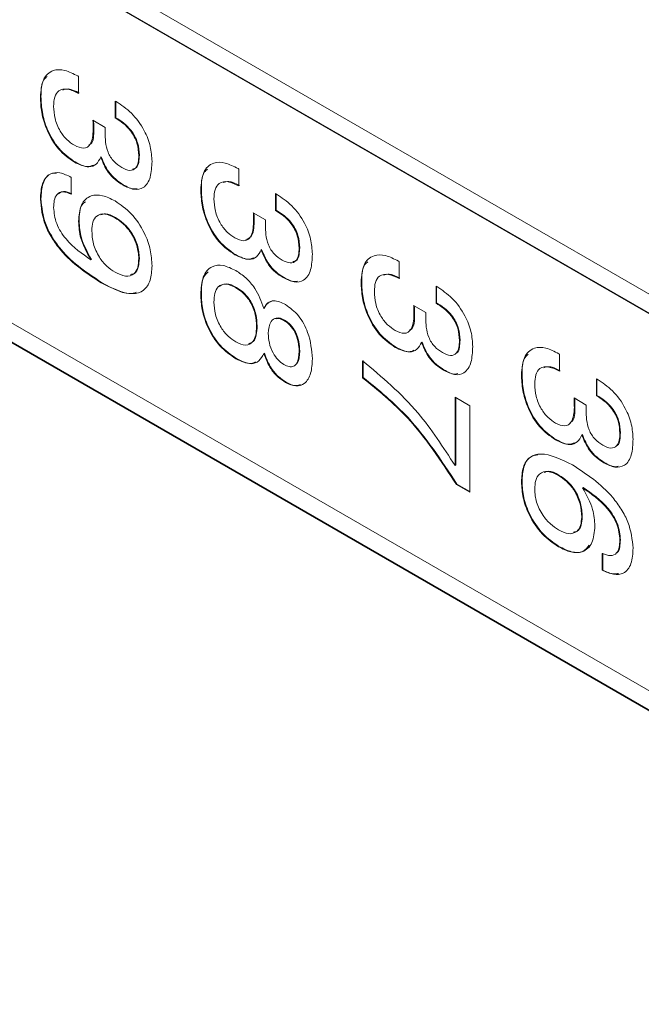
# Model space of a CAD drawing. Header units: millimetres. Extents: x 22 to 278, y 61 to 167.
# Tile 136 of 148: x 250.52 to 254.36, y 109.58 to 115.65. Entities that reach past the tile are written whole.
import ezdxf

# ---------------------------------------------------------------- set-up
doc = ezdxf.new("R2010")
doc.units = ezdxf.units.MM
doc.layers.get('0').update_dxf_attribs({"lineweight": 15})

msp = doc.modelspace()

# ---------------------------------------------------------------- linework, layer by layer
for p, q in [((239.5246, 122.5536), (264.5209, 108.1236)), ((264.5209, 108.0011), (239.5246, 122.4311)), ((264.5244, 108.0032), (239.5282, 122.4332)), ((239.5246, 120.104), (264.5209, 105.674)), ((264.5209, 105.5515), (239.5246, 119.9815)), ((264.5244, 105.5535), (239.5282, 119.9835)), ((250.8832, 115.3071), (250.8882, 115.3042)), ((250.8882, 115.3042), (250.8882, 115.1995)), ((250.656, 115.1791), (250.6525, 115.1771)), ((251.1148, 115.1524), (251.1197, 115.1497)), ((251.1148, 115.0478), (251.1148, 115.1524)), ((251.1184, 115.0498), (251.1184, 115.1504)), ((250.9767, 115.0339), (251.0522, 114.9898)), ((250.9772, 115.0299), (250.9767, 115.0339)), ((250.9804, 115.0318), (250.9772, 115.0299)), ((251.1184, 115.0498), (251.1148, 115.0478)), ((250.9824, 114.9786), (250.9789, 114.9766)), ((250.8661, 114.7767), (250.8626, 114.7747)), ((251.0283, 114.8077), (251.0247, 114.8057)), ((251.2634, 114.8184), (251.2599, 114.8163)), ((251.8732, 114.7356), (251.8781, 114.7327)), ((251.8781, 114.7327), (251.8781, 114.628)), ((250.8429, 114.6813), (250.8429, 114.5767)), ((251.164, 114.6361), (251.1604, 114.6341)), ((251.646, 114.6077), (251.6424, 114.6056)), ((250.656, 114.5491), (250.6525, 114.547)), ((252.1048, 114.581), (252.1096, 114.5782)), ((252.1048, 114.4763), (252.1048, 114.581)), ((252.1083, 114.4783), (252.1083, 114.5789)), ((252.1083, 114.4783), (252.1048, 114.4763)), ((250.8917, 114.4105), (250.8882, 114.4085)), ((251.1158, 114.4336), (251.1123, 114.4316)), ((251.9667, 114.4624), (252.0422, 114.4184)), ((251.9671, 114.4584), (251.9667, 114.4624)), ((251.9703, 114.4603), (251.9671, 114.4584)), ((251.9723, 114.4071), (251.9688, 114.4051)), ((252.0182, 114.2362), (252.0147, 114.2342)), ((252.2534, 114.2469), (252.2498, 114.2448)), ((250.9675, 114.1738), (250.964, 114.1717)), ((251.2634, 114.1826), (251.2599, 114.1805)), ((251.856, 114.2052), (251.8525, 114.2032)), ((252.8631, 114.1641), (252.8681, 114.1612)), ((252.8681, 114.1612), (252.8681, 114.0566)), ((252.1539, 114.0647), (252.1504, 114.0626)), ((251.0307, 114.0326), (251.0272, 114.0306)), ((251.8636, 114.002), (251.86, 113.9999)), ((252.6359, 114.0362), (252.6324, 114.0341)), ((253.0947, 114.0095), (253.0996, 114.0067)), ((253.0947, 113.9048), (253.0947, 114.0095)), ((253.0983, 113.9068), (253.0983, 114.0074)), ((251.646, 113.9609), (251.6424, 113.9589)), ((252.0352, 113.8744), (252.0317, 113.8724)), ((252.9566, 113.891), (253.0321, 113.8469)), ((252.9571, 113.8869), (252.9566, 113.891)), ((252.9603, 113.8888), (252.9571, 113.8869)), ((253.0983, 113.9068), (253.0947, 113.9048)), ((252.1597, 113.7996), (252.1562, 113.7975)), ((252.9623, 113.8357), (252.9588, 113.8336)), ((251.9905, 113.7619), (251.9869, 113.7598)), ((253.2433, 113.6754), (253.2398, 113.6733)), ((252.846, 113.6337), (252.8425, 113.6317)), ((253.0082, 113.6647), (253.0046, 113.6627)), ((251.8626, 113.5629), (251.859, 113.5608)), ((252.0352, 113.595), (252.0317, 113.593)), ((252.2534, 113.6094), (252.2498, 113.6074)), ((253.8531, 113.5926), (253.858, 113.5898)), ((253.858, 113.5898), (253.858, 113.4851)), ((252.6415, 113.4441), (252.6415, 113.5488)), ((252.645, 113.4462), (252.645, 113.5509)), ((253.1439, 113.4932), (253.1403, 113.4911)), ((252.645, 113.4462), (252.6415, 113.4441)), ((253.6259, 113.4647), (253.6223, 113.4626)), ((254.0847, 113.438), (254.0895, 113.4352)), ((254.0847, 113.3333), (254.0847, 113.438)), ((254.0882, 113.3353), (254.0882, 113.4359)), ((252.1698, 113.4169), (252.1663, 113.4149)), ((253.2126, 113.3238), (253.3032, 113.2715)), ((253.2126, 112.9016), (253.2126, 113.3238)), ((253.2161, 112.9037), (253.2161, 113.3218)), ((253.9466, 113.3195), (254.0221, 113.2754)), ((253.947, 113.3155), (253.9466, 113.3195)), ((253.9502, 113.3173), (253.947, 113.3155)), ((254.0882, 113.3353), (254.0847, 113.3333)), ((253.3032, 113.2715), (253.3032, 112.7376)), ((253.9522, 113.2642), (253.9487, 113.2621)), ((253.9981, 113.0933), (253.9946, 113.0912)), ((254.2333, 113.1039), (254.2297, 113.1019)), ((253.8359, 113.0622), (253.8324, 113.0602)), ((253.2161, 112.9037), (253.2126, 112.9016)), ((254.1338, 112.9217), (254.1303, 112.9196)), ((253.8535, 112.8435), (253.85, 112.8415)), ((253.2243, 112.7872), (253.2208, 112.7852)), ((253.3032, 112.7376), (253.2208, 112.7852)), ((253.3032, 112.7417), (253.2243, 112.7872)), ((253.6259, 112.8032), (253.6223, 112.8012)), ((254.0029, 112.7669), (253.9994, 112.7649)), ((253.9976, 112.5863), (253.994, 112.5843)), ((253.8539, 112.4028), (253.8504, 112.4008)), ((254.2333, 112.4439), (254.2297, 112.4419)), ((254.1209, 112.2551), (254.1209, 112.3597)), ((254.1245, 112.2571), (254.1245, 112.3618)), ((254.1245, 112.2571), (254.1209, 112.2551))]:
    msp.add_line(p, q)
for points, knots in [([(250.6525, 115.1771), (250.6554, 115.2152), (250.6613, 115.2911), (250.7225, 115.347), (250.8024, 115.3479), (250.8563, 115.3207), (250.8832, 115.3071)], [0, 0, 0, 0, 0.280115, 0.559017, 0.779197, 1, 1, 1, 1]), ([(250.656, 115.1791), (250.6567, 115.2201), (250.6576, 115.2744), (250.6872, 115.2976), (250.6945, 115.3034)], [0, 0, 0, 0, 0.753542, 1, 1, 1, 1]), ([(250.8882, 115.1995), (250.8657, 115.2103), (250.8209, 115.2317), (250.7656, 115.2232), (250.7374, 115.179), (250.7352, 115.1395), (250.7341, 115.1197)], [0, 0, 0, 0, 0.280691, 0.559402, 0.779276, 1, 1, 1, 1]), ([(250.8917, 115.2016), (250.8686, 115.2137), (250.8313, 115.2332), (250.8022, 115.2241), (250.7911, 115.2206)], [0, 0, 0, 0, 0.619235, 1, 1, 1, 1]), ([(250.8626, 114.7747), (250.8284, 114.7988), (250.7601, 114.847), (250.6895, 114.9695), (250.6567, 115.0824), (250.6539, 115.1455), (250.6525, 115.1771)], [0, 0, 0, 0, 0.279361, 0.558332, 0.778914, 1, 1, 1, 1]), ([(250.8661, 114.7767), (250.8319, 114.8008), (250.7637, 114.8491), (250.693, 114.9715), (250.6603, 115.0844), (250.6574, 115.1475), (250.656, 115.1791)], [0, 0, 0, 0, 0.279361, 0.558332, 0.778914, 1, 1, 1, 1]), ([(251.1197, 115.1497), (251.152, 115.1282), (251.2166, 115.0853), (251.2939, 114.9797), (251.3361, 114.8702), (251.3397, 114.8096), (251.3415, 114.7792)], [0, 0, 0, 0, 0.280391, 0.559399, 0.779365, 1, 1, 1, 1]), ([(250.7341, 115.1197), (250.7354, 115.0953), (250.738, 115.0465), (250.7687, 114.9703), (250.8148, 114.9109), (250.847, 114.8896), (250.8631, 114.879)], [0, 0, 0, 0, 0.280656, 0.559744, 0.779511, 1, 1, 1, 1]), ([(250.9789, 114.9766), (250.9787, 114.9865), (250.9783, 115.0041), (250.9775, 115.022), (250.9772, 115.0299)], [0, 0, 0, 0, 0.559986, 1, 1, 1, 1]), ([(250.9824, 114.9786), (250.9822, 114.9885), (250.9818, 115.0062), (250.981, 115.0241), (250.9807, 115.032)], [0, 0, 0, 0, 0.559986, 1, 1, 1, 1]), ([(251.2599, 114.8163), (251.2583, 114.8413), (251.2553, 114.8911), (251.2144, 114.9678), (251.1635, 115.0173), (251.1311, 115.0376), (251.1148, 115.0478)], [0, 0, 0, 0, 0.280224, 0.558001, 0.778617, 1, 1, 1, 1]), ([(251.2634, 114.8184), (251.2619, 114.8434), (251.2588, 114.8932), (251.2179, 114.9699), (251.167, 115.0193), (251.1346, 115.0396), (251.1184, 115.0498)], [0, 0, 0, 0, 0.280224, 0.558001, 0.778617, 1, 1, 1, 1]), ([(250.8631, 114.879), (250.8828, 114.8701), (250.922, 114.8523), (250.9728, 114.8861), (250.9766, 114.9422), (250.9789, 114.9766)], [0, 0, 0, 0, 0.280253, 0.559686, 1, 1, 1, 1]), ([(250.9521, 114.8809), (250.956, 114.8829), (250.9822, 114.8961), (250.9823, 114.9407), (250.9824, 114.9786)], [0, 0, 0, 0, 0.148643, 1, 1, 1, 1]), ([(251.0522, 114.9898), (251.0519, 114.9839), (251.0514, 114.9733), (251.0514, 114.9624), (251.0514, 114.9576)], [0, 0, 0, 0, 0.5599977, 1, 1, 1, 1]), ([(251.0514, 114.9576), (251.0519, 114.9385), (251.0529, 114.9004), (251.0642, 114.8471), (251.0851, 114.8054), (251.1136, 114.7691), (251.1384, 114.7528), (251.1549, 114.742)], [0, 0, 0, 0, 0.250796, 0.500532, 0.62557, 0.750579, 1, 1, 1, 1]), ([(251.0247, 114.8057), (251.0166, 114.7897), (251.0005, 114.7579), (250.9442, 114.7371), (250.8935, 114.7604), (250.8626, 114.7747)], [0, 0, 0, 0, 0.280899, 0.561106, 1, 1, 1, 1]), ([(250.9776, 114.7566), (250.9704, 114.7531), (250.9403, 114.7387), (250.8981, 114.7603), (250.8661, 114.7767)], [0, 0, 0, 0, 0.242008, 1, 1, 1, 1]), ([(251.1604, 114.6341), (251.1448, 114.6442), (251.1136, 114.6643), (251.06, 114.7207), (251.0381, 114.7735), (251.0247, 114.8057)], [0, 0, 0, 0, 0.2814183, 0.5622336, 1, 1, 1, 1]), ([(251.164, 114.6361), (251.1484, 114.6462), (251.1171, 114.6663), (251.0636, 114.7228), (251.0416, 114.7756), (251.0283, 114.8077)], [0, 0, 0, 0, 0.2814183, 0.5622336, 1, 1, 1, 1]), ([(251.1549, 114.742), (251.1718, 114.7338), (251.2054, 114.7175), (251.2426, 114.7339), (251.258, 114.772), (251.2593, 114.8015), (251.2599, 114.8163)], [0, 0, 0, 0, 0.279973, 0.558282, 0.778793, 1, 1, 1, 1]), ([(251.3415, 114.7792), (251.3399, 114.7456), (251.3368, 114.6785), (251.297, 114.6131), (251.2311, 114.5995), (251.184, 114.6226), (251.1604, 114.6341)], [0, 0, 0, 0, 0.280903, 0.56016, 0.779706, 1, 1, 1, 1]), ([(251.2217, 114.7325), (251.2301, 114.7345), (251.2495, 114.7392), (251.2612, 114.7747), (251.2627, 114.8038), (251.2634, 114.8184)], [0, 0, 0, 0, 0.279635, 0.63925, 1, 1, 1, 1]), ([(251.6424, 114.6056), (251.6454, 114.6437), (251.6512, 114.7196), (251.7125, 114.7755), (251.7924, 114.7764), (251.8462, 114.7492), (251.8732, 114.7356)], [0, 0, 0, 0, 0.280115, 0.559017, 0.779197, 1, 1, 1, 1]), ([(250.6525, 114.547), (250.6545, 114.5806), (250.6586, 114.6476), (250.7046, 114.7061), (250.772, 114.7158), (250.8192, 114.6928), (250.8429, 114.6813)], [0, 0, 0, 0, 0.280577, 0.559701, 0.779575, 1, 1, 1, 1]), ([(251.646, 114.6077), (251.6467, 114.6486), (251.6476, 114.703), (251.6772, 114.7262), (251.6845, 114.7319)], [0, 0, 0, 0, 0.753542, 1, 1, 1, 1]), ([(250.656, 114.5491), (250.6583, 114.5822), (250.6627, 114.6482), (250.7009, 114.7055), (250.7391, 114.7069), (250.7509, 114.7073)], [0, 0, 0, 0, 0.410234, 0.818343, 1, 1, 1, 1]), ([(251.8781, 114.628), (251.8557, 114.6388), (251.8109, 114.6602), (251.7556, 114.6517), (251.7274, 114.6075), (251.7251, 114.568), (251.724, 114.5482)], [0, 0, 0, 0, 0.280691, 0.559402, 0.779276, 1, 1, 1, 1]), ([(251.8817, 114.6301), (251.8586, 114.6422), (251.8213, 114.6617), (251.7922, 114.6526), (251.7811, 114.6491)], [0, 0, 0, 0, 0.619235, 1, 1, 1, 1]), ([(250.8429, 114.5767), (250.8253, 114.5843), (250.7902, 114.5996), (250.7531, 114.5798), (250.7362, 114.5409), (250.7348, 114.51), (250.7341, 114.4945)], [0, 0, 0, 0, 0.279747, 0.558512, 0.77895, 1, 1, 1, 1]), ([(250.8464, 114.5787), (250.8284, 114.587), (250.7955, 114.6022), (250.7738, 114.5862), (250.764, 114.5789)], [0, 0, 0, 0, 0.546161, 1, 1, 1, 1]), ([(251.2499, 114.6126), (251.2444, 114.6111), (251.2198, 114.6046), (251.1884, 114.6223), (251.164, 114.6361)], [0, 0, 0, 0, 0.223995, 1, 1, 1, 1]), ([(251.8525, 114.2032), (251.8183, 114.2273), (251.7501, 114.2755), (251.6794, 114.398), (251.6467, 114.5109), (251.6439, 114.574), (251.6424, 114.6056)], [0, 0, 0, 0, 0.279361, 0.558332, 0.778914, 1, 1, 1, 1]), ([(251.856, 114.2052), (251.8219, 114.2293), (251.7536, 114.2776), (251.683, 114.4), (251.6502, 114.513), (251.6474, 114.5761), (251.646, 114.6077)], [0, 0, 0, 0, 0.279361, 0.558332, 0.778914, 1, 1, 1, 1]), ([(251.0272, 114.0306), (250.9394, 114.0874), (250.8295, 114.1585), (250.7228, 114.3043), (250.6658, 114.4139), (250.6578, 114.4939), (250.6525, 114.547)], [0, 0, 0, 0, 0.499343, 0.62518, 0.750854, 1, 1, 1, 1]), ([(251.0307, 114.0326), (250.9429, 114.0894), (250.833, 114.1606), (250.7264, 114.3064), (250.6693, 114.4159), (250.6613, 114.4959), (250.656, 114.5491)], [0, 0, 0, 0, 0.499343, 0.62518, 0.750854, 1, 1, 1, 1]), ([(250.8882, 114.4085), (250.8913, 114.4454), (250.8974, 114.5191), (250.9573, 114.5727), (251.0345, 114.5751), (251.0869, 114.5489), (251.1131, 114.5358)], [0, 0, 0, 0, 0.279949, 0.559125, 0.779309, 1, 1, 1, 1]), ([(250.8917, 114.4105), (250.8927, 114.4502), (250.8939, 114.503), (250.9228, 114.5254), (250.93, 114.531)], [0, 0, 0, 0, 0.751389, 1, 1, 1, 1]), ([(251.1131, 114.5358), (251.1476, 114.5122), (251.2163, 114.4652), (251.2946, 114.3483), (251.3361, 114.2326), (251.3397, 114.1682), (251.3415, 114.136)], [0, 0, 0, 0, 0.27995, 0.559068, 0.779241, 1, 1, 1, 1]), ([(251.724, 114.5482), (251.7253, 114.5238), (251.7279, 114.4751), (251.7586, 114.3988), (251.8047, 114.3394), (251.8369, 114.3182), (251.8531, 114.3075)], [0, 0, 0, 0, 0.280656, 0.559744, 0.779511, 1, 1, 1, 1]), ([(252.1096, 114.5782), (252.142, 114.5567), (252.2065, 114.5138), (252.2839, 114.4082), (252.3261, 114.2987), (252.3296, 114.2381), (252.3314, 114.2077)], [0, 0, 0, 0, 0.280391, 0.559399, 0.779365, 1, 1, 1, 1]), ([(250.7341, 114.4945), (250.7372, 114.4618), (250.7419, 114.4127), (250.7769, 114.345), (250.8431, 114.2556), (250.9103, 114.209), (250.964, 114.1717)], [0, 0, 0, 0, 0.248865, 0.374362, 0.500012, 1, 1, 1, 1]), ([(252.2498, 114.2448), (252.2483, 114.2698), (252.2452, 114.3196), (252.2043, 114.3963), (252.1534, 114.4458), (252.121, 114.4661), (252.1048, 114.4763)], [0, 0, 0, 0, 0.280224, 0.558001, 0.778617, 1, 1, 1, 1]), ([(252.2534, 114.2469), (252.2518, 114.2719), (252.2488, 114.3217), (252.2079, 114.3984), (252.1569, 114.4478), (252.1245, 114.4681), (252.1083, 114.4783)], [0, 0, 0, 0, 0.280224, 0.558001, 0.778617, 1, 1, 1, 1]), ([(250.964, 114.1717), (250.9393, 114.2168), (250.895, 114.2974), (250.8903, 114.3745), (250.8882, 114.4085)], [0, 0, 0, 0, 0.558275, 1, 1, 1, 1]), ([(250.9675, 114.1738), (250.9428, 114.2188), (250.8986, 114.2995), (250.8938, 114.3765), (250.8917, 114.4105)], [0, 0, 0, 0, 0.558275, 1, 1, 1, 1]), ([(251.1123, 114.4316), (251.0911, 114.4418), (251.0489, 114.4623), (250.9995, 114.4489), (250.9732, 114.408), (250.9709, 114.3711), (250.9698, 114.3526)], [0, 0, 0, 0, 0.280273, 0.559272, 0.7793, 1, 1, 1, 1]), ([(251.1158, 114.4336), (251.0941, 114.4453), (251.0603, 114.4633), (251.0351, 114.4532), (251.0261, 114.4496)], [0, 0, 0, 0, 0.645313, 1, 1, 1, 1]), ([(251.2599, 114.1805), (251.2579, 114.2069), (251.254, 114.2595), (251.2143, 114.3395), (251.1635, 114.3982), (251.1294, 114.4205), (251.1123, 114.4316)], [0, 0, 0, 0, 0.279985, 0.558971, 0.779234, 1, 1, 1, 1]), ([(251.2634, 114.1826), (251.2615, 114.2089), (251.2576, 114.2615), (251.2178, 114.3415), (251.1671, 114.4003), (251.1329, 114.4225), (251.1158, 114.4336)], [0, 0, 0, 0, 0.279985, 0.558971, 0.779234, 1, 1, 1, 1]), ([(251.8531, 114.3075), (251.8727, 114.2986), (251.9119, 114.2808), (251.9627, 114.3146), (251.9665, 114.3708), (251.9688, 114.4051)], [0, 0, 0, 0, 0.280253, 0.559686, 1, 1, 1, 1]), ([(251.9213, 114.2971), (251.9331, 114.3019), (251.9687, 114.3163), (251.9709, 114.3708), (251.9723, 114.4071)], [0, 0, 0, 0, 0.333993, 1, 1, 1, 1]), ([(251.9688, 114.4051), (251.9686, 114.415), (251.9682, 114.4327), (251.9675, 114.4506), (251.9671, 114.4584)], [0, 0, 0, 0, 0.559986, 1, 1, 1, 1]), ([(251.9723, 114.4071), (251.9721, 114.417), (251.9718, 114.4347), (251.971, 114.4526), (251.9706, 114.4605)], [0, 0, 0, 0, 0.559986, 1, 1, 1, 1]), ([(252.0422, 114.4184), (252.0419, 114.4124), (252.0414, 114.4018), (252.0413, 114.3909), (252.0413, 114.3861)], [0, 0, 0, 0, 0.559998, 1, 1, 1, 1]), ([(250.9698, 114.3526), (250.9714, 114.3261), (250.9745, 114.2734), (251.0104, 114.1914), (251.0612, 114.1297), (251.0958, 114.1071), (251.1131, 114.0958)], [0, 0, 0, 0, 0.28047, 0.559328, 0.779293, 1, 1, 1, 1]), ([(252.0413, 114.3861), (252.0418, 114.367), (252.0428, 114.3289), (252.0542, 114.2756), (252.0751, 114.234), (252.1036, 114.1976), (252.1284, 114.1813), (252.1449, 114.1705)], [0, 0, 0, 0, 0.250796, 0.500532, 0.62557, 0.750579, 1, 1, 1, 1]), ([(252.0147, 114.2342), (252.0066, 114.2182), (251.9904, 114.1864), (251.9342, 114.1656), (251.8835, 114.1889), (251.8525, 114.2032)], [0, 0, 0, 0, 0.280899, 0.561106, 1, 1, 1, 1]), ([(252.1504, 114.0626), (252.1348, 114.0727), (252.1035, 114.0928), (252.05, 114.1492), (252.0281, 114.202), (252.0147, 114.2342)], [0, 0, 0, 0, 0.281418, 0.562234, 1, 1, 1, 1]), ([(252.1539, 114.0647), (252.1383, 114.0747), (252.1071, 114.0949), (252.0535, 114.1513), (252.0316, 114.2041), (252.0182, 114.2362)], [0, 0, 0, 0, 0.281418, 0.562234, 1, 1, 1, 1]), ([(252.1449, 114.1705), (252.1617, 114.1623), (252.1954, 114.146), (252.2325, 114.1624), (252.2479, 114.2005), (252.2492, 114.23), (252.2498, 114.2448)], [0, 0, 0, 0, 0.279973, 0.558282, 0.778793, 1, 1, 1, 1]), ([(252.2116, 114.161), (252.2201, 114.163), (252.2394, 114.1677), (252.2512, 114.2032), (252.2526, 114.2323), (252.2534, 114.2469)], [0, 0, 0, 0, 0.279635, 0.63925, 1, 1, 1, 1]), ([(251.1131, 114.0958), (251.1352, 114.0851), (251.1791, 114.0639), (251.2303, 114.0789), (251.2566, 114.1227), (251.2588, 114.1612), (251.2599, 114.1805)], [0, 0, 0, 0, 0.280163, 0.559091, 0.779276, 1, 1, 1, 1]), ([(251.2088, 114.0817), (251.2175, 114.0831), (251.2407, 114.0867), (251.2597, 114.1257), (251.2622, 114.1636), (251.2634, 114.1826)], [0, 0, 0, 0, 0.22747, 0.613263, 1, 1, 1, 1]), ([(251.9676, 114.1851), (251.9603, 114.1816), (251.9303, 114.1672), (251.8881, 114.1888), (251.856, 114.2052)], [0, 0, 0, 0, 0.2420084, 1, 1, 1, 1]), ([(252.3314, 114.2077), (252.3299, 114.1741), (252.3267, 114.107), (252.287, 114.0417), (252.2211, 114.028), (252.174, 114.0511), (252.1504, 114.0626)], [0, 0, 0, 0, 0.280903, 0.56016, 0.779706, 1, 1, 1, 1]), ([(252.6324, 114.0341), (252.6353, 114.0722), (252.6412, 114.1481), (252.7024, 114.204), (252.7823, 114.2049), (252.8362, 114.1777), (252.8631, 114.1641)], [0, 0, 0, 0, 0.280115, 0.559017, 0.779197, 1, 1, 1, 1]), ([(251.3415, 114.136), (251.3396, 114.1043), (251.3358, 114.0409), (251.293, 113.9773), (251.1921, 113.9483), (251.0951, 113.9967), (251.0272, 114.0306)], [0, 0, 0, 0, 0.187322, 0.37406, 0.561042, 1, 1, 1, 1]), ([(251.6424, 113.9589), (251.6448, 113.9966), (251.6496, 114.0718), (251.703, 114.1355), (251.7793, 114.1444), (251.8324, 114.1183), (251.859, 114.1052)], [0, 0, 0, 0, 0.280486, 0.559574, 0.779479, 1, 1, 1, 1]), ([(251.859, 114.1052), (251.8798, 114.0916), (251.9212, 114.0645), (251.9903, 113.9853), (252.016, 113.9152), (252.0317, 113.8724)], [0, 0, 0, 0, 0.2812912, 0.561761, 1, 1, 1, 1]), ([(252.6359, 114.0362), (252.6366, 114.0771), (252.6375, 114.1315), (252.6671, 114.1547), (252.6744, 114.1604)], [0, 0, 0, 0, 0.753542, 1, 1, 1, 1]), ([(251.646, 113.9609), (251.6467, 114.0007), (251.6477, 114.0593), (251.6779, 114.0882), (251.6876, 114.0974)], [0, 0, 0, 0, 0.679746, 1, 1, 1, 1]), ([(252.2398, 114.0411), (252.2343, 114.0396), (252.2098, 114.0331), (252.1783, 114.0509), (252.1539, 114.0647)], [0, 0, 0, 0, 0.223995, 1, 1, 1, 1]), ([(252.8681, 114.0566), (252.8456, 114.0673), (252.8008, 114.0887), (252.7455, 114.0802), (252.7173, 114.036), (252.7151, 113.9965), (252.714, 113.9767)], [0, 0, 0, 0, 0.280691, 0.559402, 0.779276, 1, 1, 1, 1]), ([(252.8716, 114.0586), (252.8485, 114.0707), (252.8112, 114.0902), (252.7821, 114.0811), (252.771, 114.0776)], [0, 0, 0, 0, 0.619235, 1, 1, 1, 1]), ([(251.2462, 113.9722), (251.2393, 113.9697), (251.1807, 113.9485), (251.101, 113.9932), (251.0307, 114.0326)], [0, 0, 0, 0, 0.117722, 1, 1, 1, 1]), ([(251.86, 113.9999), (251.8389, 114.0101), (251.7967, 114.0303), (251.7494, 114.0117), (251.7268, 113.9672), (251.7249, 113.9301), (251.724, 113.9116)], [0, 0, 0, 0, 0.279995, 0.558696, 0.778998, 1, 1, 1, 1]), ([(251.8636, 114.002), (251.842, 114.0127), (251.8001, 114.0335), (251.7708, 114.0159), (251.7566, 114.0074)], [0, 0, 0, 0, 0.515147, 1, 1, 1, 1]), ([(251.9869, 113.7598), (251.9857, 113.7841), (251.9832, 113.8325), (251.9537, 113.9083), (251.9081, 113.9681), (251.8761, 113.9893), (251.86, 113.9999)], [0, 0, 0, 0, 0.280768, 0.5598348, 0.7795757, 1, 1, 1, 1]), ([(251.9905, 113.7619), (251.9892, 113.7861), (251.9867, 113.8345), (251.9572, 113.9103), (251.9116, 113.9701), (251.8796, 113.9913), (251.8636, 114.002)], [0, 0, 0, 0, 0.280768, 0.5598348, 0.7795757, 1, 1, 1, 1]), ([(252.8425, 113.6317), (252.8083, 113.6558), (252.74, 113.7041), (252.6694, 113.8265), (252.6366, 113.9394), (252.6338, 114.0025), (252.6324, 114.0341)], [0, 0, 0, 0, 0.279361, 0.558332, 0.778914, 1, 1, 1, 1]), ([(252.846, 113.6337), (252.8118, 113.6579), (252.7436, 113.7061), (252.6729, 113.8285), (252.6401, 113.9415), (252.6373, 114.0046), (252.6359, 114.0362)], [0, 0, 0, 0, 0.279361, 0.558332, 0.778914, 1, 1, 1, 1]), ([(253.0996, 114.0067), (253.1319, 113.9852), (253.1965, 113.9423), (253.2738, 113.8367), (253.316, 113.7272), (253.3196, 113.6666), (253.3214, 113.6362)], [0, 0, 0, 0, 0.280391, 0.559399, 0.779365, 1, 1, 1, 1]), ([(251.859, 113.5608), (251.825, 113.5844), (251.7569, 113.6313), (251.6828, 113.7506), (251.6469, 113.8642), (251.6439, 113.9273), (251.6424, 113.9589)], [0, 0, 0, 0, 0.279707, 0.55861, 0.779038, 1, 1, 1, 1]), ([(251.8626, 113.5629), (251.8285, 113.5864), (251.7604, 113.6334), (251.6864, 113.7526), (251.6504, 113.8662), (251.6475, 113.9293), (251.646, 113.9609)], [0, 0, 0, 0, 0.279707, 0.55861, 0.779038, 1, 1, 1, 1]), ([(252.0317, 113.8724), (252.039, 113.8846), (252.0536, 113.9092), (252.0991, 113.9272), (252.1408, 113.9081), (252.1663, 113.8964)], [0, 0, 0, 0, 0.281037, 0.561354, 1, 1, 1, 1]), ([(252.714, 113.9767), (252.7153, 113.9523), (252.7179, 113.9036), (252.7486, 113.8273), (252.7947, 113.7679), (252.8269, 113.7467), (252.843, 113.736)], [0, 0, 0, 0, 0.280656, 0.559744, 0.779511, 1, 1, 1, 1]), ([(251.724, 113.9116), (251.7255, 113.8863), (251.7283, 113.836), (251.762, 113.7574), (251.8103, 113.6977), (251.8434, 113.6759), (251.86, 113.6649)], [0, 0, 0, 0, 0.280468, 0.559562, 0.779464, 1, 1, 1, 1]), ([(252.0352, 113.8744), (252.0421, 113.8876), (252.0524, 113.9075), (252.0721, 113.9129), (252.0786, 113.9147)], [0, 0, 0, 0, 0.663814, 1, 1, 1, 1]), ([(252.1663, 113.8964), (252.1942, 113.8757), (252.2501, 113.8342), (252.3199, 113.7012), (252.3271, 113.6143), (252.3314, 113.5611)], [0, 0, 0, 0, 0.27964, 0.559965, 1, 1, 1, 1]), ([(252.9588, 113.8336), (252.9586, 113.8435), (252.9582, 113.8612), (252.9574, 113.8791), (252.9571, 113.8869)], [0, 0, 0, 0, 0.559986, 1, 1, 1, 1]), ([(252.9623, 113.8357), (252.9621, 113.8456), (252.9617, 113.8632), (252.9609, 113.8811), (252.9606, 113.889)], [0, 0, 0, 0, 0.559986, 1, 1, 1, 1]), ([(253.2398, 113.6733), (253.2382, 113.6984), (253.2352, 113.7481), (253.1943, 113.8249), (253.1434, 113.8743), (253.111, 113.8946), (253.0947, 113.9048)], [0, 0, 0, 0, 0.280224, 0.558001, 0.778617, 1, 1, 1, 1]), ([(253.2433, 113.6754), (253.2418, 113.7004), (253.2387, 113.7502), (253.1978, 113.8269), (253.1469, 113.8763), (253.1145, 113.8966), (253.0983, 113.9068)], [0, 0, 0, 0, 0.280224, 0.558001, 0.778617, 1, 1, 1, 1]), ([(252.1562, 113.7975), (252.1401, 113.8044), (252.1079, 113.8182), (252.0664, 113.7903), (252.0621, 113.745), (252.0595, 113.7173)], [0, 0, 0, 0, 0.280025, 0.560304, 1, 1, 1, 1]), ([(252.1597, 113.7996), (252.1426, 113.8086), (252.122, 113.8195), (252.1091, 113.8103), (252.1069, 113.8088)], [0, 0, 0, 0, 0.830475, 1, 1, 1, 1]), ([(252.2498, 113.6074), (252.249, 113.6263), (252.2472, 113.6639), (252.2277, 113.7227), (252.1939, 113.7721), (252.1688, 113.789), (252.1562, 113.7975)], [0, 0, 0, 0, 0.281051, 0.5604991, 0.7799093, 1, 1, 1, 1]), ([(252.2534, 113.6094), (252.2525, 113.6283), (252.2508, 113.6659), (252.2313, 113.7247), (252.1974, 113.7741), (252.1723, 113.7911), (252.1597, 113.7996)], [0, 0, 0, 0, 0.281051, 0.5604991, 0.7799093, 1, 1, 1, 1]), ([(252.843, 113.736), (252.8627, 113.7271), (252.9019, 113.7093), (252.9527, 113.7431), (252.9565, 113.7993), (252.9588, 113.8336)], [0, 0, 0, 0, 0.2802531, 0.5596856, 1, 1, 1, 1]), ([(252.932, 113.7379), (252.9359, 113.7399), (252.9621, 113.7531), (252.9622, 113.7977), (252.9623, 113.8357)], [0, 0, 0, 0, 0.148643, 1, 1, 1, 1]), ([(253.0321, 113.8469), (253.0318, 113.8409), (253.0313, 113.8303), (253.0313, 113.8194), (253.0313, 113.8147)], [0, 0, 0, 0, 0.5599977, 1, 1, 1, 1]), ([(253.0313, 113.8147), (253.0318, 113.7955), (253.0328, 113.7574), (253.0441, 113.7041), (253.065, 113.6625), (253.0935, 113.6261), (253.1183, 113.6098), (253.1348, 113.599)], [0, 0, 0, 0, 0.250796, 0.500532, 0.62557, 0.750579, 1, 1, 1, 1]), ([(251.86, 113.6649), (251.8806, 113.6555), (251.9217, 113.6367), (251.9649, 113.6603), (251.9845, 113.7057), (251.9861, 113.7418), (251.9869, 113.7598)], [0, 0, 0, 0, 0.279546, 0.558276, 0.778819, 1, 1, 1, 1]), ([(251.9365, 113.6543), (251.9477, 113.6578), (251.9719, 113.6652), (251.9877, 113.7084), (251.9896, 113.744), (251.9905, 113.7619)], [0, 0, 0, 0, 0.303667, 0.65133, 1, 1, 1, 1]), ([(252.0595, 113.7173), (252.0605, 113.6982), (252.0624, 113.66), (252.0845, 113.6009), (252.1182, 113.5514), (252.1435, 113.534), (252.1562, 113.5254)], [0, 0, 0, 0, 0.2807915, 0.5603116, 0.779949, 1, 1, 1, 1]), ([(253.221, 113.5976), (253.2223, 113.598), (253.2337, 113.6022), (253.2405, 113.6326), (253.2424, 113.6611), (253.2433, 113.6754)], [0, 0, 0, 0, 0.0582714, 0.5283939, 1, 1, 1, 1]), ([(253.0046, 113.6627), (252.9965, 113.6467), (252.9804, 113.6149), (252.9241, 113.5941), (252.8734, 113.6175), (252.8425, 113.6317)], [0, 0, 0, 0, 0.280899, 0.561106, 1, 1, 1, 1]), ([(252.9575, 113.6136), (252.9503, 113.6101), (252.9202, 113.5957), (252.878, 113.6173), (252.846, 113.6337)], [0, 0, 0, 0, 0.242008, 1, 1, 1, 1]), ([(253.1403, 113.4911), (253.1247, 113.5012), (253.0935, 113.5213), (253.0399, 113.5778), (253.018, 113.6305), (253.0046, 113.6627)], [0, 0, 0, 0, 0.281418, 0.562234, 1, 1, 1, 1]), ([(253.1439, 113.4932), (253.1282, 113.5032), (253.097, 113.5234), (253.0435, 113.5798), (253.0215, 113.6326), (253.0082, 113.6647)], [0, 0, 0, 0, 0.281418, 0.562234, 1, 1, 1, 1]), ([(253.1348, 113.599), (253.1517, 113.5908), (253.1853, 113.5745), (253.2225, 113.5909), (253.2379, 113.629), (253.2392, 113.6585), (253.2398, 113.6733)], [0, 0, 0, 0, 0.279973, 0.558282, 0.778793, 1, 1, 1, 1]), ([(253.3214, 113.6362), (253.3198, 113.6026), (253.3167, 113.5355), (253.2769, 113.4702), (253.211, 113.4565), (253.1639, 113.4796), (253.1403, 113.4911)], [0, 0, 0, 0, 0.280903, 0.56016, 0.779706, 1, 1, 1, 1]), ([(253.6223, 113.4626), (253.6253, 113.5007), (253.6311, 113.5767), (253.6924, 113.6326), (253.7723, 113.6335), (253.8261, 113.6062), (253.8531, 113.5926)], [0, 0, 0, 0, 0.280115, 0.559017, 0.779197, 1, 1, 1, 1]), ([(252.0317, 113.593), (252.0227, 113.5766), (252.0048, 113.5438), (251.9456, 113.5211), (251.8919, 113.5458), (251.859, 113.5608)], [0, 0, 0, 0, 0.280919, 0.561169, 1, 1, 1, 1]), ([(251.9799, 113.5416), (251.9724, 113.538), (251.9409, 113.5229), (251.8965, 113.5455), (251.8626, 113.5629)], [0, 0, 0, 0, 0.23583, 1, 1, 1, 1]), ([(252.1663, 113.4149), (252.1503, 113.4252), (252.1185, 113.4459), (252.0653, 113.5065), (252.0444, 113.5602), (252.0317, 113.593)], [0, 0, 0, 0, 0.281152, 0.561484, 1, 1, 1, 1]), ([(252.1698, 113.4169), (252.1538, 113.4273), (252.122, 113.4479), (252.0689, 113.5085), (252.048, 113.5622), (252.0352, 113.595)], [0, 0, 0, 0, 0.281152, 0.561484, 1, 1, 1, 1]), ([(252.1562, 113.5254), (252.1668, 113.5201), (252.1881, 113.5096), (252.2163, 113.5125), (252.2451, 113.5388), (252.2479, 113.5792), (252.2498, 113.6074)], [0, 0, 0, 0, 0.1872321, 0.3740206, 0.5611578, 1, 1, 1, 1]), ([(252.3314, 113.5611), (252.3297, 113.5298), (252.3264, 113.4672), (252.2897, 113.4068), (252.2324, 113.385), (252.1883, 113.4049), (252.1663, 113.4149)], [0, 0, 0, 0, 0.280879, 0.560627, 0.780313, 1, 1, 1, 1]), ([(252.229, 113.5265), (252.2322, 113.529), (252.2514, 113.5442), (252.2525, 113.5797), (252.2534, 113.6094)], [0, 0, 0, 0, 0.163464, 1, 1, 1, 1]), ([(253.6259, 113.4647), (253.6266, 113.5056), (253.6275, 113.56), (253.6571, 113.5832), (253.6644, 113.5889)], [0, 0, 0, 0, 0.753542, 1, 1, 1, 1]), ([(252.6415, 113.5488), (252.7603, 113.4493), (252.9728, 113.2713), (253.1392, 113.0147), (253.2126, 112.9016)], [0, 0, 0, 0, 0.559313, 1, 1, 1, 1]), ([(253.2298, 113.4696), (253.2243, 113.4681), (253.1997, 113.4616), (253.1683, 113.4794), (253.1439, 113.4932)], [0, 0, 0, 0, 0.223995, 1, 1, 1, 1]), ([(253.858, 113.4851), (253.8356, 113.4958), (253.7908, 113.5172), (253.7355, 113.5088), (253.7073, 113.4645), (253.705, 113.425), (253.7039, 113.4052)], [0, 0, 0, 0, 0.280691, 0.559402, 0.779276, 1, 1, 1, 1]), ([(253.8616, 113.4871), (253.8385, 113.4992), (253.8012, 113.5188), (253.7721, 113.5096), (253.761, 113.5061)], [0, 0, 0, 0, 0.619235, 1, 1, 1, 1]), ([(253.2208, 112.7852), (253.1246, 112.9309), (252.9527, 113.1914), (252.7366, 113.3669), (252.6415, 113.4441)], [0, 0, 0, 0, 0.5595515, 1, 1, 1, 1]), ([(253.2243, 112.7872), (253.1281, 112.933), (252.9562, 113.1935), (252.7402, 113.3689), (252.645, 113.4462)], [0, 0, 0, 0, 0.5595515, 1, 1, 1, 1]), ([(253.8324, 113.0602), (253.7982, 113.0843), (253.73, 113.1326), (253.6593, 113.255), (253.6266, 113.3679), (253.6238, 113.4311), (253.6223, 113.4626)], [0, 0, 0, 0, 0.279361, 0.558332, 0.778914, 1, 1, 1, 1]), ([(253.8359, 113.0622), (253.8018, 113.0864), (253.7335, 113.1346), (253.6629, 113.257), (253.6301, 113.37), (253.6273, 113.4331), (253.6259, 113.4647)], [0, 0, 0, 0, 0.279361, 0.558332, 0.778914, 1, 1, 1, 1]), ([(254.0895, 113.4352), (254.1219, 113.4137), (254.1864, 113.3708), (254.2638, 113.2652), (254.306, 113.1558), (254.3095, 113.0951), (254.3113, 113.0647)], [0, 0, 0, 0, 0.280391, 0.559399, 0.779365, 1, 1, 1, 1]), ([(252.2572, 113.4027), (252.2497, 113.3994), (252.2255, 113.3886), (252.1925, 113.4054), (252.1698, 113.4169)], [0, 0, 0, 0, 0.3132147, 1, 1, 1, 1]), ([(253.7039, 113.4052), (253.7052, 113.3808), (253.7078, 113.3321), (253.7385, 113.2559), (253.7846, 113.1964), (253.8168, 113.1752), (253.833, 113.1646)], [0, 0, 0, 0, 0.280656, 0.559744, 0.779511, 1, 1, 1, 1]), ([(253.9487, 113.2621), (253.9485, 113.272), (253.9481, 113.2897), (253.9474, 113.3076), (253.947, 113.3155)], [0, 0, 0, 0, 0.559986, 1, 1, 1, 1]), ([(253.9522, 113.2642), (253.952, 113.2741), (253.9517, 113.2917), (253.9509, 113.3096), (253.9505, 113.3175)], [0, 0, 0, 0, 0.559986, 1, 1, 1, 1]), ([(254.2297, 113.1019), (254.2282, 113.1269), (254.2251, 113.1767), (254.1842, 113.2534), (254.1333, 113.3028), (254.1009, 113.3231), (254.0847, 113.3333)], [0, 0, 0, 0, 0.280224, 0.558001, 0.778617, 1, 1, 1, 1]), ([(254.2333, 113.1039), (254.2317, 113.1289), (254.2287, 113.1787), (254.1878, 113.2554), (254.1368, 113.3048), (254.1044, 113.3252), (254.0882, 113.3353)], [0, 0, 0, 0, 0.280224, 0.558001, 0.778617, 1, 1, 1, 1]), ([(253.833, 113.1646), (253.8526, 113.1556), (253.8918, 113.1378), (253.9426, 113.1716), (253.9464, 113.2278), (253.9487, 113.2621)], [0, 0, 0, 0, 0.280253, 0.559686, 1, 1, 1, 1]), ([(253.922, 113.1664), (253.9258, 113.1684), (253.952, 113.1816), (253.9521, 113.2262), (253.9522, 113.2642)], [0, 0, 0, 0, 0.148643, 1, 1, 1, 1]), ([(254.0221, 113.2754), (254.0218, 113.2695), (254.0213, 113.2589), (254.0212, 113.248), (254.0212, 113.2432)], [0, 0, 0, 0, 0.559998, 1, 1, 1, 1]), ([(254.0212, 113.2432), (254.0217, 113.2241), (254.0227, 113.1859), (254.0341, 113.1327), (254.055, 113.091), (254.0835, 113.0546), (254.1083, 113.0383), (254.1248, 113.0275)], [0, 0, 0, 0, 0.250796, 0.500532, 0.62557, 0.750579, 1, 1, 1, 1]), ([(253.9946, 113.0912), (253.9865, 113.0753), (253.9703, 113.0434), (253.9141, 113.0227), (253.8634, 113.046), (253.8324, 113.0602)], [0, 0, 0, 0, 0.280899, 0.561106, 1, 1, 1, 1]), ([(254.1303, 112.9196), (254.1147, 112.9297), (254.0834, 112.9498), (254.0299, 113.0063), (254.008, 113.0591), (253.9946, 113.0912)], [0, 0, 0, 0, 0.281418, 0.562234, 1, 1, 1, 1]), ([(254.1338, 112.9217), (254.1182, 112.9318), (254.087, 112.9519), (254.0334, 113.0083), (254.0115, 113.0611), (253.9981, 113.0933)], [0, 0, 0, 0, 0.281418, 0.562234, 1, 1, 1, 1]), ([(254.1248, 113.0275), (254.1416, 113.0193), (254.1753, 113.003), (254.2124, 113.0194), (254.2278, 113.0575), (254.2291, 113.0871), (254.2297, 113.1019)], [0, 0, 0, 0, 0.279973, 0.558282, 0.778793, 1, 1, 1, 1]), ([(254.211, 113.0261), (254.2122, 113.0265), (254.2236, 113.0307), (254.2305, 113.0611), (254.2323, 113.0896), (254.2333, 113.1039)], [0, 0, 0, 0, 0.058271, 0.528394, 1, 1, 1, 1]), ([(253.9475, 113.0421), (253.9402, 113.0386), (253.9102, 113.0243), (253.868, 113.0459), (253.8359, 113.0622)], [0, 0, 0, 0, 0.242008, 1, 1, 1, 1]), ([(254.3113, 113.0647), (254.3098, 113.0311), (254.3066, 112.9641), (254.2669, 112.8987), (254.201, 112.8851), (254.1539, 112.9081), (254.1303, 112.9196)], [0, 0, 0, 0, 0.280903, 0.5601602, 0.7797064, 1, 1, 1, 1]), ([(253.6223, 112.8012), (253.6243, 112.8328), (253.6281, 112.8961), (253.6709, 112.9596), (253.772, 112.9879), (253.8688, 112.9396), (253.9367, 112.9058)], [0, 0, 0, 0, 0.187308, 0.373997, 0.560972, 1, 1, 1, 1]), ([(253.6259, 112.8032), (253.6279, 112.8346), (253.632, 112.8972), (253.6685, 112.9578), (253.7081, 112.9652), (253.7241, 112.9682)], [0, 0, 0, 0, 0.37456, 0.747883, 1, 1, 1, 1]), ([(253.9367, 112.9058), (254.024, 112.8492), (254.1333, 112.7783), (254.2396, 112.6336), (254.2973, 112.525), (254.3057, 112.4452), (254.3113, 112.3921)], [0, 0, 0, 0, 0.499466, 0.62531, 0.750994, 1, 1, 1, 1]), ([(254.2197, 112.8981), (254.2142, 112.8966), (254.1897, 112.8901), (254.1582, 112.9079), (254.1338, 112.9217)], [0, 0, 0, 0, 0.223995, 1, 1, 1, 1]), ([(253.85, 112.8415), (253.8279, 112.8521), (253.7839, 112.8733), (253.7333, 112.8572), (253.7072, 112.8131), (253.705, 112.7745), (253.7039, 112.7552)], [0, 0, 0, 0, 0.280146, 0.559018, 0.779227, 1, 1, 1, 1]), ([(253.8535, 112.8435), (253.8307, 112.8557), (253.7964, 112.8742), (253.7712, 112.863), (253.7627, 112.8592)], [0, 0, 0, 0, 0.661937, 1, 1, 1, 1]), ([(253.994, 112.5843), (253.9925, 112.6108), (253.9894, 112.6636), (253.9533, 112.746), (253.9021, 112.8075), (253.8674, 112.8301), (253.85, 112.8415)], [0, 0, 0, 0, 0.280506, 0.559256, 0.779276, 1, 1, 1, 1]), ([(253.9976, 112.5863), (253.996, 112.6128), (253.9929, 112.6657), (253.9568, 112.7481), (253.9056, 112.8095), (253.8709, 112.8322), (253.8535, 112.8435)], [0, 0, 0, 0, 0.280506, 0.559256, 0.779276, 1, 1, 1, 1]), ([(253.8504, 112.4008), (253.8159, 112.4244), (253.7471, 112.4715), (253.6694, 112.5889), (253.6278, 112.7046), (253.6242, 112.7689), (253.6223, 112.8012)], [0, 0, 0, 0, 0.279903, 0.559103, 0.779286, 1, 1, 1, 1]), ([(253.8539, 112.4028), (253.8195, 112.4264), (253.7506, 112.4735), (253.6729, 112.5909), (253.6313, 112.7066), (253.6277, 112.771), (253.6259, 112.8032)], [0, 0, 0, 0, 0.279903, 0.559103, 0.779286, 1, 1, 1, 1]), ([(253.9994, 112.7649), (254.0242, 112.7201), (254.0686, 112.6398), (254.0735, 112.563), (254.0756, 112.529)], [0, 0, 0, 0, 0.558415, 1, 1, 1, 1]), ([(254.2297, 112.4419), (254.2266, 112.4746), (254.222, 112.5239), (254.1867, 112.5915), (254.1206, 112.6811), (254.0532, 112.7277), (253.9994, 112.7649)], [0, 0, 0, 0, 0.248941, 0.37441, 0.50003, 1, 1, 1, 1]), ([(254.2333, 112.4439), (254.2302, 112.4767), (254.2255, 112.5259), (254.1903, 112.5936), (254.1241, 112.6832), (254.0568, 112.7297), (254.0029, 112.7669)], [0, 0, 0, 0, 0.248941, 0.37441, 0.50003, 1, 1, 1, 1]), ([(253.7039, 112.7552), (253.7059, 112.729), (253.7098, 112.6766), (253.7496, 112.5972), (253.7998, 112.5384), (253.8338, 112.5163), (253.8508, 112.5052)], [0, 0, 0, 0, 0.279951, 0.5590384, 0.7792391, 1, 1, 1, 1]), ([(253.8508, 112.5052), (253.8721, 112.4949), (253.9144, 112.4744), (253.9638, 112.4882), (253.9905, 112.5288), (253.9928, 112.5658), (253.994, 112.5843)], [0, 0, 0, 0, 0.280269, 0.559276, 0.779344, 1, 1, 1, 1]), ([(253.9442, 112.4914), (253.9522, 112.4925), (253.9744, 112.4957), (253.9936, 112.5318), (253.9962, 112.5682), (253.9976, 112.5863)], [0, 0, 0, 0, 0.221273, 0.610116, 1, 1, 1, 1]), ([(254.0756, 112.529), (254.0726, 112.492), (254.0666, 112.418), (254.0065, 112.3643), (253.9293, 112.3613), (253.8767, 112.3876), (253.8504, 112.4008)], [0, 0, 0, 0, 0.279991, 0.559145, 0.779291, 1, 1, 1, 1]), ([(254.0412, 112.4104), (254.0291, 112.3953), (254.0029, 112.3626), (253.9321, 112.3642), (253.88, 112.3899), (253.8539, 112.4028)], [0, 0, 0, 0, 0.298844, 0.648974, 1, 1, 1, 1]), ([(254.1209, 112.3597), (254.1383, 112.353), (254.1728, 112.3395), (254.2111, 112.3564), (254.2278, 112.3956), (254.2291, 112.4264), (254.2297, 112.4419)], [0, 0, 0, 0, 0.280259, 0.558792, 0.779085, 1, 1, 1, 1]), ([(254.2094, 112.3631), (254.2108, 112.3636), (254.2227, 112.3682), (254.2304, 112.3992), (254.2323, 112.429), (254.2333, 112.4439)], [0, 0, 0, 0, 0.061426, 0.530052, 1, 1, 1, 1]), ([(254.3113, 112.3921), (254.3094, 112.3584), (254.3056, 112.2912), (254.2594, 112.2323), (254.1913, 112.225), (254.1444, 112.245), (254.1209, 112.2551)], [0, 0, 0, 0, 0.2805095, 0.5593885, 0.7793586, 1, 1, 1, 1]), ([(254.2209, 112.2363), (254.212, 112.2345), (254.1834, 112.2289), (254.1485, 112.2456), (254.1245, 112.2571)], [0, 0, 0, 0, 0.310703, 1, 1, 1, 1])]:
    msp.add_open_spline(points, degree=3, knots=knots)

doc.saveas('drawing.dxf')
